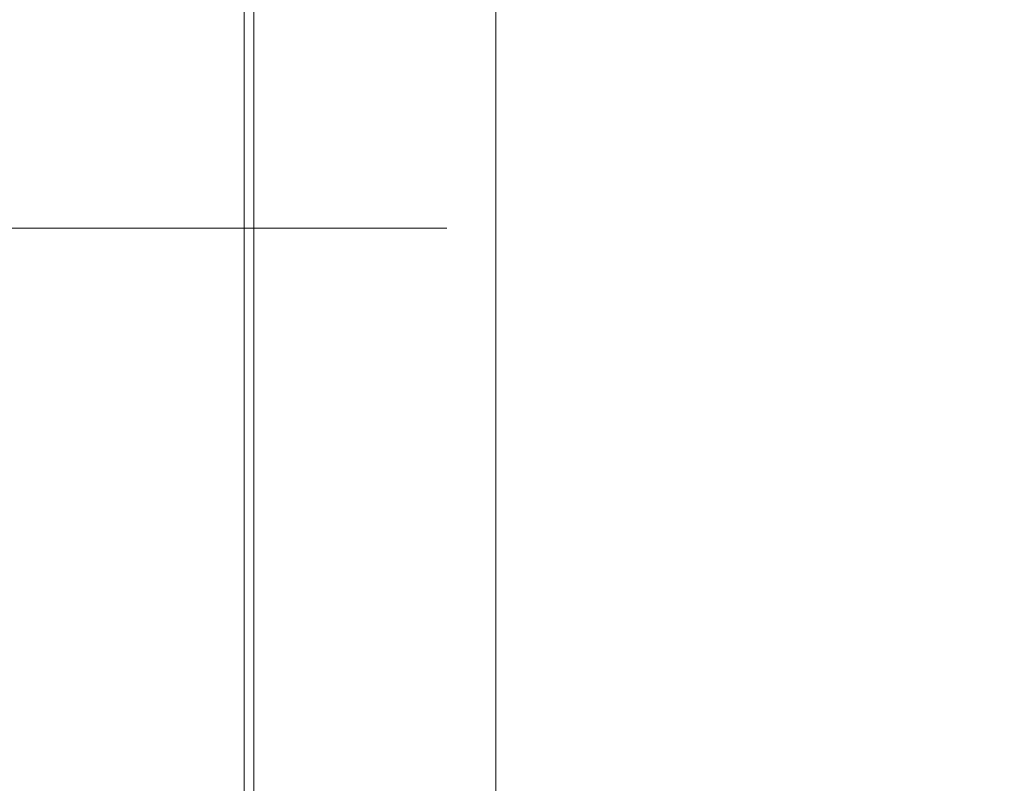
# Model space of a CAD drawing. Extents: x 193 to 943, y 26 to 526.
# Tile 89 of 207: x 362.893 to 363.655, y 91.436 to 92.028. Entities that reach past the tile are written whole.
import ezdxf

# ---------------------------------------------------------------- set-up
doc = ezdxf.new("R2010")
doc.units = 0
doc.layers.get('0').update_dxf_attribs({"lineweight": 25})
doc.layers.add('KG4_HLS_SYA', color=7, linetype='Continuous', lineweight=25)

# ---------------------------------------------------------------- blocks, each defined once
blk = doc.blocks.new('Kreis-A069HVX67N', base_point=(363.26144, 90.99146))
at = {"color": 0, "lineweight": -2}
blk.add_ellipse((363.26146, 92.86646), major_axis=(0, -1.875), ratio=1, start_param=0, end_param=1.570796, dxfattribs=at)
blk = doc.blocks.new('Spline-A069HWPS7N', base_point=(363.07394, 91.00179))
at = {"color": 0, "lineweight": -2}
for p, q in [((363.07396, 92.01871), (363.07396, 92.03573)), ((363.07396, 92.00163), (363.07396, 92.01871)), ((363.07396, 91.9845), (363.07396, 92.00163)), ((363.07396, 91.96732), (363.07396, 91.9845)), ((363.07396, 91.95057), (363.07396, 91.96732)), ((363.07396, 91.93378), (363.07396, 91.95057)), ((363.07396, 91.91697), (363.07396, 91.93378)), ((363.07396, 91.90015), (363.07396, 91.91697)), ((363.07396, 91.8833), (363.07396, 91.90015)), ((363.07396, 91.86646), (363.07396, 91.8833)), ((363.07396, 91.84961), (363.07396, 91.86646)), ((363.07396, 91.83277), (363.07396, 91.84961)), ((363.07396, 91.81594), (363.07396, 91.83277)), ((363.07396, 91.79913), (363.07396, 91.81594)), ((363.07396, 91.78234), (363.07396, 91.79913)), ((363.07396, 91.76559), (363.07396, 91.78234)), ((363.07396, 91.74841), (363.07396, 91.76559)), ((363.07396, 91.73127), (363.07396, 91.74841)), ((363.07396, 91.7142), (363.07396, 91.73127)), ((363.07396, 91.69718), (363.07396, 91.7142)), ((363.07396, 91.68023), (363.07396, 91.69718)), ((363.07396, 91.66335), (363.07396, 91.68023)), ((363.07396, 91.64613), (363.07396, 91.66335)), ((363.07396, 91.62901), (363.07396, 91.64613)), ((363.07396, 91.61198), (363.07396, 91.62901)), ((363.07396, 91.59506), (363.07396, 91.61198)), ((363.07396, 91.57826), (363.07396, 91.59506)), ((363.07396, 91.56157), (363.07396, 91.57826)), ((363.07396, 91.5444), (363.07396, 91.56157)), ((363.07396, 91.52737), (363.07396, 91.5444)), ((363.07396, 91.5105), (363.07396, 91.52737)), ((363.07396, 91.49378), (363.07396, 91.5105)), ((363.07396, 91.47724), (363.07396, 91.49378)), ((363.07396, 91.46086), (363.07396, 91.47724)), ((363.07396, 91.44451), (363.07396, 91.46086)), ((363.07396, 91.42834), (363.07396, 91.44451))]:
    blk.add_line(p, q, dxfattribs=at)
blk = doc.blocks.new('Kreis-A069HZXO7N', base_point=(363.26144, 91.04438))
at = {"color": 0, "lineweight": -2}
blk.add_ellipse((363.26146, 92.86646), major_axis=(0, -1.82208), ratio=1, start_param=0, end_param=1.570796, dxfattribs=at)
blk = doc.blocks.new('Kreis-A069HZYG7N', base_point=(363.26144, 90.99322))
at = {"color": 0, "lineweight": -2}
blk.add_ellipse((363.26146, 92.86646), major_axis=(0, -1.87324), ratio=1, start_param=0, end_param=1.570796, dxfattribs=at)

msp = doc.modelspace()

# ---------------------------------------------------------------- linework, layer by layer
at = {"layer": 'KG4_HLS_SYA', "color": 8, "linetype": 'Continuous', "lineweight": 9, "ltscale": 0.13, "true_color": 0x808080}
for p, q in [((363.06646, 92.7386), (363.06646, 90.99431)), ((363.26146, 91.04438), (363.26146, 92.68854)), ((363.22342, 91.86646), (361.23921, 91.86646))]:
    msp.add_line(p, q, dxfattribs=at)

# ---------------------------------------------------------------- block references
for name, p in [('Kreis-A069HVX67N', (363.26144, 90.99146)), ('Kreis-A069HZXO7N', (363.26144, 91.04438)), ('Kreis-A069HZYG7N', (363.26144, 90.99322)), ('Spline-A069HWPS7N', (363.07394, 91.00179))]:
    msp.add_blockref(name, p, dxfattribs=at)

doc.saveas('drawing.dxf')
